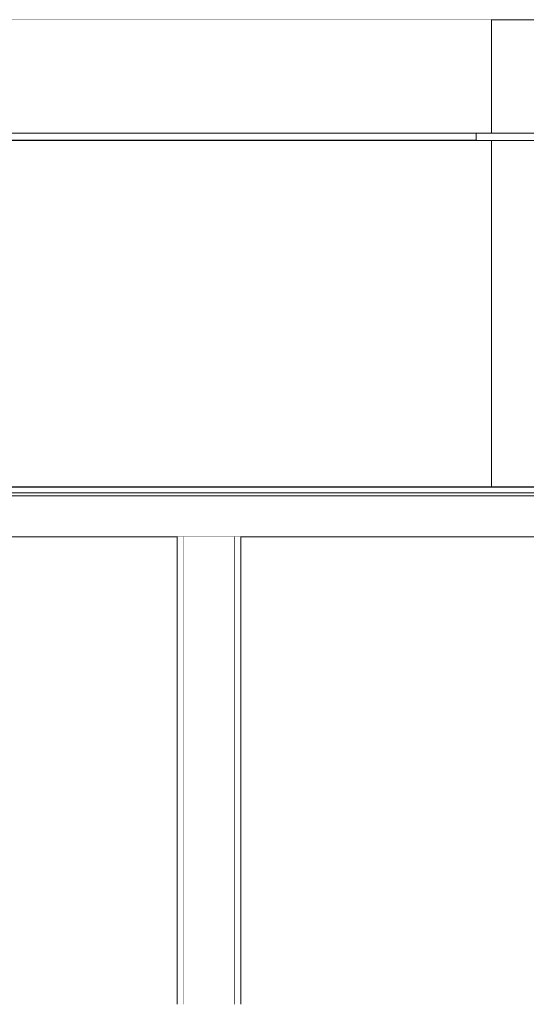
# Model space of a CAD drawing. Header units: millimetres. Extents: x -30280 to 107222, y -17460 to 4378.
# Tile 108 of 125: x 92820 to 96397, y -17110 to -10160. Entities that reach past the tile are written whole.
import ezdxf

# ---------------------------------------------------------------- set-up
doc = ezdxf.new("R2010")
doc.units = ezdxf.units.MM
doc.header["$MEASUREMENT"] = 0
doc.linetypes.add('Wipeout_Contour', pattern=[1000, 0, -1000])
for name, color, linetype in [('09_EI_Mobiliari general', 7, 'Continuous'), ('10_ESTR_Fotjats', 7, 'Continuous'), ('Nuevo_07_CR_Cel Ras pladur', 7, 'Continuous'), ('Nuevo_07_CR_Cel Ras_lames', 7, 'Continuous'), ('Nuevo_08_E_Envans secs', 7, 'Continuous'), ('Nuevo_14_PAV_Soft Light Grey 0554', 7, 'Continuous')]:
    doc.layers.add(name, color=color, linetype=linetype)
for name, color, linetype, lineweight in [('09_EI_Mobiliari general_Pluma_Nº__88', 7, 'Continuous', 5), ('10_ESTR_Fotjats_Pluma_Nº__1', 7, 'Continuous', 5), ('Nuevo_07_CR_Cel Ras pladur_Pluma_Nº__1', 7, 'Continuous', 5), ('Nuevo_07_CR_Cel Ras_lames_Pluma_Nº__1', 7, 'Continuous', 5), ('Nuevo_08_E_Envans secs_Pluma_Nº__47', 7, 'Continuous', 20), ('Nuevo_14_PAV_Soft Light Grey 0554_Pluma_Nº__29', 7, 'Continuous', 20)]:
    doc.layers.add(name, color=color, linetype=linetype, lineweight=lineweight)
doc.layers.add('Nuevo_07_CR_Cel Ras pladur_Pluma_Nº__102', color=7, linetype='Continuous', lineweight=5, true_color=0xcccccc)

# ---------------------------------------------------------------- blocks, each defined once
blk = doc.blocks.new('Elem Sección_267_2', base_point=(86943.2, -13460))
at = {"layer": '10_ESTR_Fotjats_Pluma_Nº__1', "color": 7, "linetype": 'Continuous', "lineweight": 5}
for p, q in [((107222.1, -13500), (82596.2, -13500)), ((107222.1, -13520), (82596.2, -13520)), ((107222.1, -13810), (83079.8, -13810))]:
    blk.add_line(p, q, dxfattribs=at)
blk = doc.blocks.new('Elem Sección_273_2', base_point=(86943.2, -13460))
at = {"color": 254, "linetype": 'Wipeout_Contour', "lineweight": 0, "ltscale": 381727.468097}
blk.add_wipeout([(93977.2, -13810), (93977.2, -17110), (94337.2, -17110), (94337.2, -13810)], dxfattribs=at).dxf.layer = '09_EI_Mobiliari general'
at = {"layer": '09_EI_Mobiliari general_Pluma_Nº__88', "color": 7, "linetype": 'Continuous', "lineweight": 5}
for p, q in [((93977.2, -17110), (93977.2, -13810)), ((94337.2, -17110), (94337.2, -13810))]:
    blk.add_line(p, q, dxfattribs=at)
blk = doc.blocks.new('Elem Sección_274_2', base_point=(86943.2, -13460))
at = {"color": 254, "linetype": 'Wipeout_Contour', "lineweight": 0, "ltscale": 380928.28506}
blk.add_wipeout([(93932.2, -13810), (93932.2, -17110), (93977.2, -17110), (93977.2, -13810)], dxfattribs=at).dxf.layer = '09_EI_Mobiliari general'
at = {"color": 254, "linetype": 'Wipeout_Contour', "lineweight": 0, "ltscale": 382526.659775}
blk.add_wipeout([(94382.2, -13810), (94337.2, -13810), (94337.2, -17110), (94382.2, -17110)], dxfattribs=at).dxf.layer = '09_EI_Mobiliari general'
at = {"layer": '09_EI_Mobiliari general_Pluma_Nº__88', "color": 7, "linetype": 'Continuous', "lineweight": 5}
for p, q in [((93932.2, -17110), (93932.2, -13810)), ((94382.2, -17110), (94382.2, -13810))]:
    blk.add_line(p, q, dxfattribs=at)
blk = doc.blocks.new('Elem Sección_277_2', base_point=(86943.2, -13460))
at = {"layer": '10_ESTR_Fotjats_Pluma_Nº__1', "color": 7, "linetype": 'Continuous', "lineweight": 5}
blk.add_line((103881.2, -10160), (83079.8, -10160), dxfattribs=at)
blk = doc.blocks.new('Elem Sección_293_2', base_point=(86943.2, -13460))
at = {"color": 254, "linetype": 'Wipeout_Contour', "lineweight": 0, "ltscale": 365260.928606}
blk.add_wipeout([(85248.4, -10160), (85248.4, -10960), (96150.6, -10960), (96150.6, -10160)], dxfattribs=at).dxf.layer = 'Nuevo_08_E_Envans secs'
at = {"color": 254, "linetype": 'Wipeout_Contour', "lineweight": 0, "ltscale": 1101203.8484854}
blk.add_wipeout([(85248.4, -13458), (89325.1, -13458), (89325.1, -11360), (90325.1, -11360), (90325.1, -13458), (91748.2, -13458), (91748.2, -11360), (92748.2, -11360), (92748.2, -13458), (96150.6, -13458), (96150.6, -11013), (85248.4, -11013)], dxfattribs=at).dxf.layer = 'Nuevo_08_E_Envans secs'
at = {"layer": 'Nuevo_08_E_Envans secs_Pluma_Nº__47', "color": 7, "linetype": 'Continuous', "lineweight": 20}
for p, q in [((96150.6, -10960), (96150.6, -10160)), ((96150.6, -13458), (96150.6, -11013))]:
    blk.add_line(p, q, dxfattribs=at)
blk = doc.blocks.new('Elem Sección_309_2', base_point=(86943.2, -13460))
at = {"layer": 'Nuevo_07_CR_Cel Ras pladur_Pluma_Nº__1', "color": 7, "linetype": 'Continuous', "lineweight": 5}
blk.add_line((96791.4, -10960), (96042.4, -10960), dxfattribs=at)
at = {"color": 254, "linetype": 'Wipeout_Contour', "lineweight": 0, "ltscale": 365244.425113}
blk.add_wipeout([(96042.4, -11010), (85242.4, -11010), (85242.4, -11013), (96042.4, -11013)], dxfattribs=at).dxf.layer = 'Nuevo_07_CR_Cel Ras pladur'
at = {"layer": 'Nuevo_07_CR_Cel Ras pladur_Pluma_Nº__1', "color": 7, "linetype": 'Continuous', "lineweight": 5}
for p, q in [((96042.4, -10960), (96042.4, -11010)), ((96042.4, -11010), (96042.4, -11013)), ((96791.4, -11013), (96042.4, -11013))]:
    blk.add_line(p, q, dxfattribs=at)
at = {"layer": 'Nuevo_07_CR_Cel Ras pladur_Pluma_Nº__102', "color": 254, "linetype": 'Continuous', "lineweight": 5, "true_color": 0xcccccc}
blk.add_line((85242.4, -11013), (96042.4, -11013), dxfattribs=at)
blk = doc.blocks.new('Elem Sección_322_2', base_point=(86943.2, -13460))
at = {"layer": 'Nuevo_07_CR_Cel Ras_lames_Pluma_Nº__1', "color": 7, "linetype": 'Continuous', "lineweight": 5}
for p, q in [((95742.4, -10960), (95442.4, -10960)), ((95742.4, -11010), (95442.4, -11010))]:
    blk.add_line(p, q, dxfattribs=at)
blk = doc.blocks.new('Elem Sección_323_2', base_point=(86943.2, -13460))
at = {"layer": 'Nuevo_07_CR_Cel Ras_lames_Pluma_Nº__1', "color": 7, "linetype": 'Continuous', "lineweight": 5}
for p, q in [((95442.4, -10960), (95142.4, -10960)), ((95442.4, -11010), (95142.4, -11010))]:
    blk.add_line(p, q, dxfattribs=at)
blk = doc.blocks.new('Elem Sección_324_2', base_point=(86943.2, -13460))
at = {"layer": 'Nuevo_07_CR_Cel Ras_lames_Pluma_Nº__1', "color": 7, "linetype": 'Continuous', "lineweight": 5}
for p, q in [((95142.4, -10960), (94842.4, -10960)), ((95142.4, -11010), (94842.4, -11010))]:
    blk.add_line(p, q, dxfattribs=at)
blk = doc.blocks.new('Elem Sección_325_2', base_point=(86943.2, -13460))
at = {"layer": 'Nuevo_07_CR_Cel Ras_lames_Pluma_Nº__1', "color": 7, "linetype": 'Continuous', "lineweight": 5}
for p, q in [((94842.4, -10960), (94542.4, -10960)), ((94842.4, -11010), (94542.4, -11010))]:
    blk.add_line(p, q, dxfattribs=at)
blk = doc.blocks.new('Elem Sección_326_2', base_point=(86943.2, -13460))
at = {"layer": 'Nuevo_07_CR_Cel Ras_lames_Pluma_Nº__1', "color": 7, "linetype": 'Continuous', "lineweight": 5}
for p, q in [((94542.4, -10960), (94242.4, -10960)), ((94542.4, -11010), (94242.4, -11010))]:
    blk.add_line(p, q, dxfattribs=at)
blk = doc.blocks.new('Elem Sección_327_2', base_point=(86943.2, -13460))
at = {"layer": 'Nuevo_07_CR_Cel Ras_lames_Pluma_Nº__1', "color": 7, "linetype": 'Continuous', "lineweight": 5}
for p, q in [((94242.4, -10960), (93942.4, -10960)), ((94242.4, -11010), (93942.4, -11010))]:
    blk.add_line(p, q, dxfattribs=at)
blk = doc.blocks.new('Elem Sección_328_2', base_point=(86943.2, -13460))
at = {"layer": 'Nuevo_07_CR_Cel Ras_lames_Pluma_Nº__1', "color": 7, "linetype": 'Continuous', "lineweight": 5}
for p, q in [((93942.4, -10960), (93642.4, -10960)), ((93942.4, -11010), (93642.4, -11010))]:
    blk.add_line(p, q, dxfattribs=at)
blk = doc.blocks.new('Elem Sección_329_2', base_point=(86943.2, -13460))
at = {"layer": 'Nuevo_07_CR_Cel Ras_lames_Pluma_Nº__1', "color": 7, "linetype": 'Continuous', "lineweight": 5}
for p, q in [((93642.4, -10960), (93342.4, -10960)), ((93642.4, -11010), (93342.4, -11010))]:
    blk.add_line(p, q, dxfattribs=at)
blk = doc.blocks.new('Elem Sección_330_2', base_point=(86943.2, -13460))
at = {"layer": 'Nuevo_07_CR_Cel Ras_lames_Pluma_Nº__1', "color": 7, "linetype": 'Continuous', "lineweight": 5}
for p, q in [((93342.4, -10960), (93042.4, -10960)), ((93342.4, -11010), (93042.4, -11010))]:
    blk.add_line(p, q, dxfattribs=at)
blk = doc.blocks.new('Elem Sección_331_2', base_point=(86943.2, -13460))
at = {"layer": 'Nuevo_07_CR_Cel Ras_lames_Pluma_Nº__1', "color": 7, "linetype": 'Continuous', "lineweight": 5}
for p, q in [((93042.4, -10960), (92742.4, -10960)), ((93042.4, -11010), (92742.4, -11010))]:
    blk.add_line(p, q, dxfattribs=at)
blk = doc.blocks.new('Elem Sección_335_2', base_point=(86943.2, -13460))
at = {"layer": 'Nuevo_07_CR_Cel Ras_lames_Pluma_Nº__1', "color": 7, "linetype": 'Continuous', "lineweight": 5}
for p, q in [((96042.4, -10960), (95742.4, -10960)), ((96042.4, -11010), (95742.4, -11010))]:
    blk.add_line(p, q, dxfattribs=at)
blk = doc.blocks.new('Elem Sección_428_2', base_point=(86943.2, -13460))
at = {"layer": 'Nuevo_14_PAV_Soft Light Grey 0554_Pluma_Nº__29', "color": 7, "linetype": 'Continuous', "lineweight": 20}
for p, q in [((103881.2, -13458), (85242.4, -13458)), ((103907.6, -13460), (85242.4, -13460))]:
    blk.add_line(p, q, dxfattribs=at)

msp = doc.modelspace()

# ---------------------------------------------------------------- block references
at = {"layer": '10_ESTR_Fotjats', "lineweight": 0}
for name in ['Elem Sección_277_2', 'Elem Sección_267_2']:
    msp.add_blockref(name, (86943.2, -13460), dxfattribs=at)

# ---------------------------------------------------------------- next in the draw order: block references
at = {"layer": '09_EI_Mobiliari general', "lineweight": 0}
msp.add_blockref('Elem Sección_273_2', (86943.2, -13460), dxfattribs=at)
at = {"layer": 'Nuevo_08_E_Envans secs', "lineweight": 0}
msp.add_blockref('Elem Sección_293_2', (86943.2, -13460), dxfattribs=at)

# ---------------------------------------------------------------- next in the draw order: block references
at = {"layer": '09_EI_Mobiliari general', "lineweight": 0}
msp.add_blockref('Elem Sección_274_2', (86943.2, -13460), dxfattribs=at)
at = {"layer": 'Nuevo_07_CR_Cel Ras pladur', "lineweight": 0}
msp.add_blockref('Elem Sección_309_2', (86943.2, -13460), dxfattribs=at)
at = {"layer": 'Nuevo_14_PAV_Soft Light Grey 0554', "lineweight": 0}
msp.add_blockref('Elem Sección_428_2', (86943.2, -13460), dxfattribs=at)

# ---------------------------------------------------------------- next in the draw order: block references
at = {"layer": 'Nuevo_07_CR_Cel Ras_lames', "lineweight": 0}
for name in ['Elem Sección_331_2', 'Elem Sección_330_2', 'Elem Sección_329_2', 'Elem Sección_328_2', 'Elem Sección_327_2', 'Elem Sección_326_2', 'Elem Sección_325_2', 'Elem Sección_324_2', 'Elem Sección_323_2', 'Elem Sección_322_2', 'Elem Sección_335_2']:
    msp.add_blockref(name, (86943.2, -13460), dxfattribs=at)

doc.saveas('drawing.dxf')
